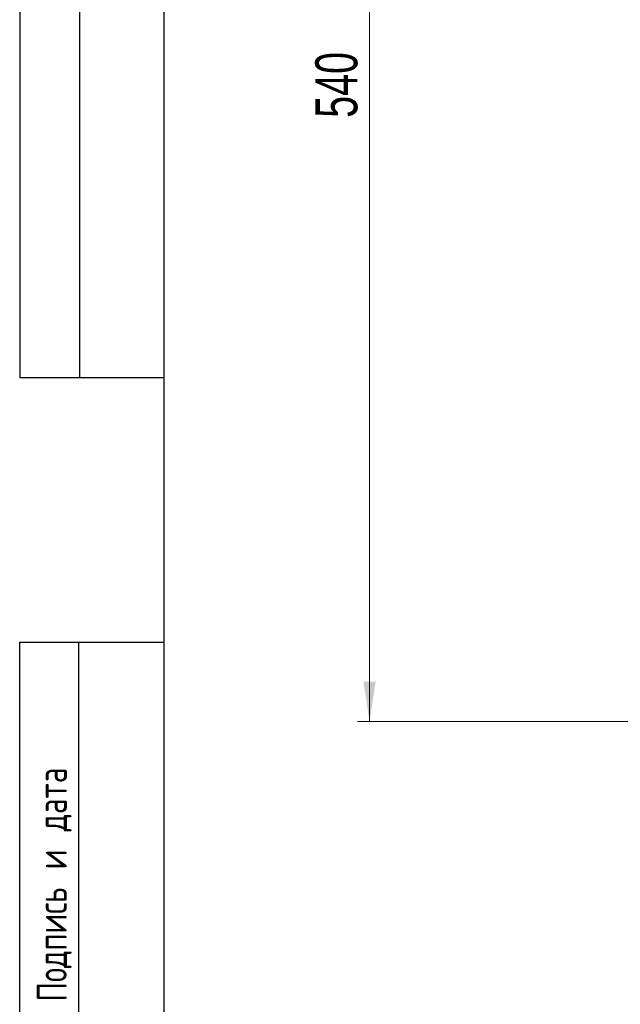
# Model space of a CAD drawing. Header units: millimetres. Extents: x 8 to 415, y 1 to 292.
# Tile 2 of 9: x 8 to 58, y 120 to 202. Entities that reach past the tile are written whole.
import ezdxf

# ---------------------------------------------------------------- set-up
doc = ezdxf.new("R2010")
doc.units = ezdxf.units.MM
doc.styles.add('SLDTEXTSTYLE0', font='TXT', dxfattribs={"width": 0.7, "bigfont": 'bigfont'})
doc.styles.add('SLDTEXTSTYLE1', font='TXT', dxfattribs={"width": 0.7})
doc.dimstyles.new('SLDDIMSTYLE0', dxfattribs={"dimtxt": 3.5, "dimasz": 3.302, "dimexe": 0, "dimexo": 0.0625, "dimgap": 0.875, "dimtad": 2, "dimlfac": 5, "dimrnd": 1e-09, "dimzin": 12, "dimdsep": 46, "dimtxsty": 'SLDTEXTSTYLE1', "dimsah": 1, "dimcen": 0.09, "dimadec": 0, "dimazin": 3, "dimtfac": 1, "dimtdec": 3, "dimtofl": 0, "dimtmove": 0, "dimatfit": 3, "dimfxl": 0, "dimfrac": 2, "dimtolj": 1, "dimtzin": 12, "dimarcsym": 0})

# ---------------------------------------------------------------- blocks, each defined once
blk = doc.blocks.new('_D_1')
at = {"color": 7, "linetype": 'Continuous', "lineweight": 0}
for p, q in [((65.235, 251.425), (36.09, 251.425)), ((37.09, 251.425), (37.09, 143.425)), ((65.235, 143.425), (36.09, 143.425))]:
    blk.add_line(p, q, dxfattribs=at)
at = {"color": 7, "linetype": 'Continuous', "lineweight": 18}
for points in [[(37.09, 251.425), (36.582, 248.123), (37.598, 248.123)], [(37.09, 143.425), (37.598, 146.727), (36.582, 146.727)]]:
    blk.add_solid(points, dxfattribs=at)
at = {"color": 7, "linetype": 'Continuous', "lineweight": 18, "insert": (32.578, 193.575), "char_height": 3.5, "attachment_point": 1, "rotation": 90, "style": 'SLDTEXTSTYLE1'}
blk.add_mtext('540', dxfattribs=at)

msp = doc.modelspace()

# ---------------------------------------------------------------- linework, layer by layer
at = {"color": 7, "linetype": 'Continuous', "lineweight": 25}
for p, q in [((8, 292.0001), (8, 172.0001)), ((13, 172.0001), (13, 292.0001)), ((20, 172.0001), (20, 292.0001)), ((20, 5), (20, 292)), ((8, 172.0001), (20, 172.0001)), ((8, 5), (8, 150.0001)), ((8, 150.0001), (20, 150.0001)), ((12.8784, 150.0001), (12.8784, 5.0001)), ((20, 5), (20, 150.0001))]:
    msp.add_line(p, q, dxfattribs=at)

# ---------------------------------------------------------------- texts
at = {"color": 7, "linetype": 'Continuous', "lineweight": 0, "insert": (9.4236, 120.1521), "char_height": 2.5, "attachment_point": 1, "rotation": 90, "style": 'SLDTEXTSTYLE0'}
msp.add_mtext('Подпись и дата', dxfattribs=at)

# ---------------------------------------------------------------- dimensions: what is measured, and where the dimension line sits
at = {"color": 7, "linetype": 'Continuous', "lineweight": 18}
dim = msp.add_linear_dim(base=(37.0897, 143.4254), p1=(65.2346, 251.4254), p2=(65.2346, 143.4254), angle=90, dimstyle='SLDDIMSTYLE0', dxfattribs=at)
dim.commit()
dim.dimension.update_dxf_attribs({"geometry": '_D_1', "text_midpoint": (37.0897, 197.4254), "dimtype": 160})

doc.saveas('drawing.dxf')
